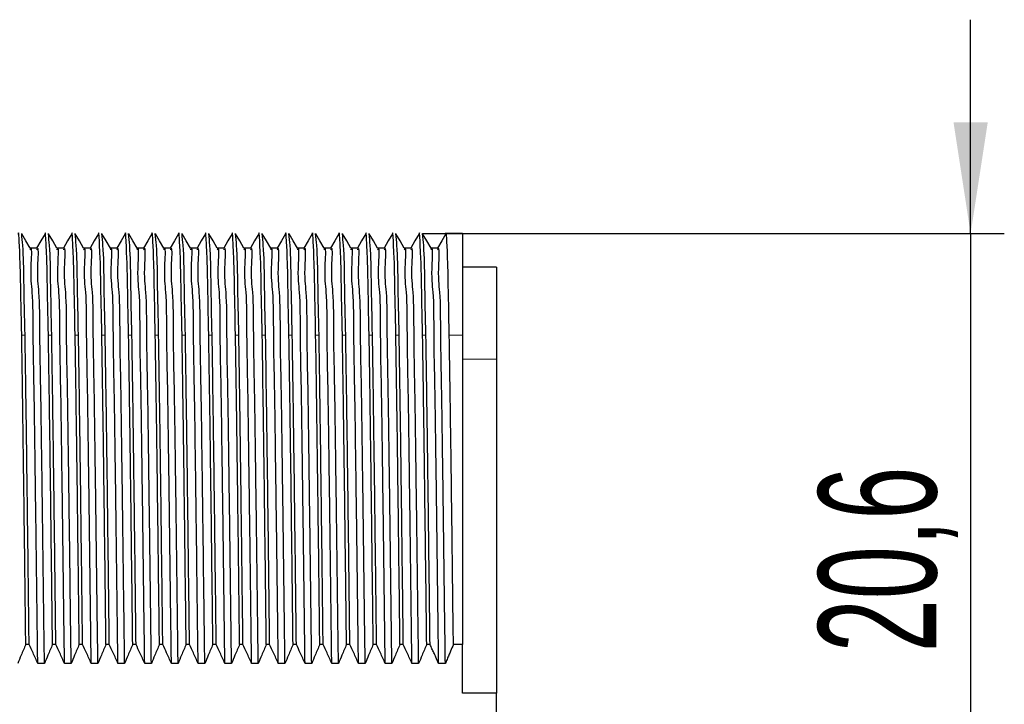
# Model space of a CAD drawing. Header units: millimetres. Extents: x 5 to 418, y 2 to 292.
# Tile 42 of 43: x 364 to 393, y 209 to 230. Entities that reach past the tile are written whole.
import ezdxf

# ---------------------------------------------------------------- set-up
doc = ezdxf.new("R2010")
doc.units = ezdxf.units.MM
doc.layers.add('SLD-0', color=7, linetype='Continuous')
doc.styles.add('SLDTEXTSTYLE0', font='TXT', dxfattribs={"width": 0.605})
doc.dimstyles.new('SLDDIMSTYLE0', dxfattribs={"dimtxt": 3.5, "dimasz": 3.302, "dimexe": 0, "dimexo": 0.0625, "dimgap": 0.875, "dimtad": 1, "dimrnd": 1e-09, "dimzin": 12, "dimdsep": 46, "dimtxsty": 'SLDTEXTSTYLE0', "dimsah": 1, "dimcen": 0.09, "dimadec": 0, "dimazin": 3, "dimtfac": 1, "dimtmove": 0, "dimatfit": 0, "dimfxl": 1, "dimfrac": 2, "dimtolj": 1, "dimtzin": 12, "dimarcsym": 0})

# ---------------------------------------------------------------- blocks, each defined once
blk = doc.blocks.new('_D_6')
at = {"layer": 'SLD-0', "color": 7}
for p, q in [((392.496, 223.291), (392.496, 229.641)), ((376.219, 223.291), (393.496, 223.291)), ((392.496, 223.291), (392.496, 202.691)), ((376.616, 202.691), (393.496, 202.691)), ((392.496, 202.691), (392.496, 196.341))]:
    blk.add_line(p, q, dxfattribs=at)
for points in [[(392.496, 223.291), (393.004, 226.593), (391.988, 226.593)], [(392.496, 202.691), (391.988, 199.389), (393.004, 199.389)]]:
    blk.add_solid(points, dxfattribs=at)
at = {"layer": 'SLD-0', "color": 7, "char_height": 3.5, "attachment_point": 1, "rotation": 90, "style": 'SLDTEXTSTYLE0'}
for s, insert in [('20,6', (387.975, 210.864)), ('%%c', (387.985, 205.761))]:
    blk.add_mtext(s, dxfattribs=dict(at, insert=insert))

msp = doc.modelspace()

# ---------------------------------------------------------------- linework, layer by layer
at = {"color": 7, "linetype": 'Continuous', "lineweight": 25}
for p, q in [((377.41, 223.291), (376.914, 223.291)), ((377.41, 223.291), (377.41, 220.274)), ((364.76, 222.862), (364.562, 222.862)), ((365.553, 222.862), (365.356, 222.862)), ((366.347, 222.862), (366.15, 222.862)), ((367.141, 222.862), (366.944, 222.862)), ((367.935, 222.862), (367.737, 222.862)), ((368.728, 222.862), (368.531, 222.862)), ((369.522, 222.862), (369.325, 222.862)), ((370.316, 222.862), (370.119, 222.862)), ((371.11, 222.862), (370.912, 222.862)), ((371.903, 222.862), (371.706, 222.862)), ((372.697, 222.862), (372.5, 222.862)), ((373.491, 222.862), (373.294, 222.862)), ((374.285, 222.862), (374.087, 222.862)), ((375.078, 222.862), (374.881, 222.862)), ((375.872, 222.862), (375.675, 222.862)), ((376.666, 222.862), (376.469, 222.862)), ((378.41, 222.291), (377.41, 222.291)), ((378.41, 222.291), (378.41, 219.567)), ((377.41, 220.274), (377.41, 211.094)), ((378.41, 219.567), (378.41, 209.649)), ((364.534, 211.094), (364.435, 211.094)), ((365.328, 211.094), (365.229, 211.094)), ((366.122, 211.094), (366.023, 211.094)), ((366.916, 211.094), (366.817, 211.094)), ((367.709, 211.094), (367.61, 211.094)), ((368.503, 211.094), (368.404, 211.094)), ((369.297, 211.094), (369.198, 211.094)), ((370.091, 211.094), (369.992, 211.094)), ((370.884, 211.094), (370.785, 211.094)), ((371.678, 211.094), (371.579, 211.094)), ((372.472, 211.094), (372.373, 211.094)), ((373.266, 211.094), (373.167, 211.094)), ((374.059, 211.094), (373.96, 211.094)), ((374.853, 211.094), (374.754, 211.094)), ((375.647, 211.094), (375.548, 211.094)), ((376.441, 211.094), (376.342, 211.094)), ((377.41, 211.094), (377.135, 211.094)), ((377.41, 209.649), (377.41, 211.094)), ((364.99, 210.529), (364.791, 210.529)), ((365.783, 210.529), (365.585, 210.529)), ((366.577, 210.529), (366.379, 210.529)), ((367.371, 210.529), (367.172, 210.529)), ((368.165, 210.529), (367.966, 210.529)), ((368.958, 210.529), (368.76, 210.529)), ((369.752, 210.529), (369.554, 210.529)), ((370.546, 210.529), (370.347, 210.529)), ((371.34, 210.529), (371.141, 210.529)), ((372.133, 210.529), (371.935, 210.529)), ((372.927, 210.529), (372.729, 210.529)), ((373.721, 210.529), (373.522, 210.529)), ((374.515, 210.529), (374.316, 210.529)), ((375.308, 210.529), (375.11, 210.529)), ((376.102, 210.529), (375.904, 210.529)), ((376.896, 210.529), (376.697, 210.529)), ((378.41, 209.649), (377.41, 209.649)), ((378.41, 204.313), (378.41, 209.649))]:
    msp.add_line(p, q, dxfattribs=at)
at = {"color": 7, "linetype": 'Continuous', "lineweight": 18}
for p, q in [((364.412, 220.274), (364.313, 220.274)), ((365.206, 220.274), (365.107, 220.274)), ((366, 220.274), (365.901, 220.274)), ((366.794, 220.274), (366.694, 220.274)), ((367.587, 220.274), (367.488, 220.274)), ((368.381, 220.274), (368.282, 220.274)), ((369.175, 220.274), (369.076, 220.274)), ((369.969, 220.274), (369.869, 220.274)), ((370.762, 220.274), (370.663, 220.274)), ((371.556, 220.274), (371.457, 220.274)), ((372.35, 220.274), (372.251, 220.274)), ((373.144, 220.274), (373.044, 220.274)), ((373.937, 220.274), (373.838, 220.274)), ((374.731, 220.274), (374.632, 220.274)), ((375.525, 220.274), (375.426, 220.274)), ((376.319, 220.274), (376.219, 220.274)), ((377.41, 220.274), (377.013, 220.274)), ((377.41, 219.567), (378.41, 219.567))]:
    msp.add_line(p, q, dxfattribs=at)
at = {"color": 7, "linetype": 'Continuous', "lineweight": 25, "flags": 128}
for points in [[(364.564, 222.858), (364.44, 223.073), (364.316, 223.288)], [(365.006, 223.29), (364.882, 223.075), (364.757, 222.86)], [(365.358, 222.858), (365.234, 223.073), (365.11, 223.288)], [(365.799, 223.29), (365.675, 223.075), (365.551, 222.86)], [(366.152, 222.858), (366.028, 223.073), (365.904, 223.288)], [(366.593, 223.29), (366.469, 223.075), (366.345, 222.86)], [(366.946, 222.858), (366.822, 223.073), (366.697, 223.288)], [(367.387, 223.29), (367.263, 223.075), (367.139, 222.86)], [(367.739, 222.858), (367.615, 223.073), (367.491, 223.288)], [(368.181, 223.29), (368.057, 223.075), (367.932, 222.86)], [(368.533, 222.858), (368.409, 223.073), (368.285, 223.288)], [(368.974, 223.29), (368.85, 223.075), (368.726, 222.86)], [(369.327, 222.858), (369.203, 223.073), (369.079, 223.288)], [(369.768, 223.29), (369.644, 223.075), (369.52, 222.86)], [(370.121, 222.858), (369.997, 223.073), (369.872, 223.288)], [(370.562, 223.29), (370.438, 223.075), (370.314, 222.86)], [(370.914, 222.858), (370.79, 223.073), (370.666, 223.288)], [(371.356, 223.29), (371.232, 223.075), (371.107, 222.86)], [(371.708, 222.858), (371.584, 223.073), (371.46, 223.288)], [(372.149, 223.29), (372.025, 223.075), (371.901, 222.86)], [(372.502, 222.858), (372.378, 223.073), (372.254, 223.288)], [(372.943, 223.29), (372.819, 223.075), (372.695, 222.86)], [(373.296, 222.858), (373.172, 223.073), (373.047, 223.288)], [(373.737, 223.29), (373.613, 223.075), (373.489, 222.86)], [(374.089, 222.858), (373.965, 223.073), (373.841, 223.288)], [(374.531, 223.29), (374.407, 223.075), (374.282, 222.86)], [(374.883, 222.858), (374.759, 223.073), (374.635, 223.288)], [(375.324, 223.29), (375.2, 223.075), (375.076, 222.86)], [(375.677, 222.858), (375.553, 223.073), (375.429, 223.288)], [(376.118, 223.29), (375.994, 223.075), (375.87, 222.86)], [(376.471, 222.858), (376.347, 223.073), (376.222, 223.288)], [(376.912, 223.29), (376.788, 223.075), (376.664, 222.86)]]:
    msp.add_lwpolyline(points, dxfattribs=at)
at = {"color": 7, "linetype": 'Continuous', "lineweight": 25}
for points, knots in [([(364.313, 220.274), (364.3, 220.884), (364.279, 221.883), (364.274, 222.406), (364.224, 223.408), (364.212, 223.277), (364.212, 223.268)], [0, 0, 0, 0, 0.535615, 0.87794, 0.992486, 1, 1, 1, 1]), ([(364.412, 220.274), (364.4, 220.817), (364.379, 221.707), (364.372, 222.715), (364.325, 223.176), (364.313, 223.291)], [0, 0, 0, 0, 0.53967, 0.8845868, 1, 1, 1, 1]), ([(365.107, 220.274), (365.094, 220.884), (365.073, 221.883), (365.067, 222.406), (365.018, 223.408), (365.006, 223.277), (365.006, 223.268)], [0, 0, 0, 0, 0.5356148, 0.8779399, 0.9924856, 1, 1, 1, 1]), ([(365.206, 220.274), (365.194, 220.817), (365.173, 221.707), (365.165, 222.715), (365.119, 223.176), (365.107, 223.291)], [0, 0, 0, 0, 0.53967, 0.884587, 1, 1, 1, 1]), ([(365.901, 220.274), (365.888, 220.884), (365.867, 221.883), (365.861, 222.406), (365.811, 223.408), (365.8, 223.277), (365.799, 223.268)], [0, 0, 0, 0, 0.535615, 0.87794, 0.992486, 1, 1, 1, 1]), ([(366, 220.274), (365.987, 220.817), (365.967, 221.707), (365.959, 222.715), (365.912, 223.176), (365.901, 223.291)], [0, 0, 0, 0, 0.53967, 0.884587, 1, 1, 1, 1]), ([(366.694, 220.274), (366.682, 220.884), (366.661, 221.883), (366.655, 222.406), (366.605, 223.408), (366.594, 223.277), (366.593, 223.268)], [0, 0, 0, 0, 0.535615, 0.87794, 0.992486, 1, 1, 1, 1]), ([(366.794, 220.274), (366.781, 220.817), (366.76, 221.707), (366.753, 222.715), (366.706, 223.176), (366.694, 223.291)], [0, 0, 0, 0, 0.53967, 0.8845868, 1, 1, 1, 1]), ([(367.488, 220.274), (367.475, 220.884), (367.454, 221.883), (367.449, 222.406), (367.399, 223.408), (367.387, 223.277), (367.387, 223.268)], [0, 0, 0, 0, 0.5356148, 0.8779399, 0.9924856, 1, 1, 1, 1]), ([(367.587, 220.274), (367.575, 220.817), (367.554, 221.707), (367.547, 222.715), (367.5, 223.176), (367.488, 223.291)], [0, 0, 0, 0, 0.53967, 0.884587, 1, 1, 1, 1]), ([(368.282, 220.274), (368.269, 220.884), (368.248, 221.883), (368.242, 222.406), (368.193, 223.408), (368.181, 223.277), (368.181, 223.268)], [0, 0, 0, 0, 0.535615, 0.87794, 0.992486, 1, 1, 1, 1]), ([(368.381, 220.274), (368.369, 220.817), (368.348, 221.707), (368.34, 222.715), (368.294, 223.176), (368.282, 223.291)], [0, 0, 0, 0, 0.53967, 0.884587, 1, 1, 1, 1]), ([(369.076, 220.274), (369.063, 220.884), (369.042, 221.883), (369.036, 222.406), (368.986, 223.408), (368.975, 223.277), (368.974, 223.268)], [0, 0, 0, 0, 0.535615, 0.87794, 0.992486, 1, 1, 1, 1]), ([(369.175, 220.274), (369.162, 220.817), (369.142, 221.707), (369.134, 222.715), (369.087, 223.176), (369.076, 223.291)], [0, 0, 0, 0, 0.53967, 0.8845868, 1, 1, 1, 1]), ([(369.869, 220.274), (369.857, 220.884), (369.836, 221.883), (369.83, 222.406), (369.78, 223.408), (369.769, 223.277), (369.768, 223.268)], [0, 0, 0, 0, 0.5356148, 0.8779399, 0.9924856, 1, 1, 1, 1]), ([(369.969, 220.274), (369.956, 220.817), (369.935, 221.707), (369.928, 222.715), (369.881, 223.176), (369.869, 223.291)], [0, 0, 0, 0, 0.53967, 0.884587, 1, 1, 1, 1]), ([(370.663, 220.274), (370.65, 220.884), (370.629, 221.883), (370.624, 222.406), (370.574, 223.408), (370.562, 223.277), (370.562, 223.268)], [0, 0, 0, 0, 0.535615, 0.87794, 0.992486, 1, 1, 1, 1]), ([(370.762, 220.274), (370.75, 220.817), (370.729, 221.707), (370.722, 222.715), (370.675, 223.176), (370.663, 223.291)], [0, 0, 0, 0, 0.53967, 0.884587, 1, 1, 1, 1]), ([(371.457, 220.274), (371.444, 220.884), (371.423, 221.883), (371.417, 222.406), (371.368, 223.408), (371.356, 223.277), (371.356, 223.268)], [0, 0, 0, 0, 0.535615, 0.87794, 0.992486, 1, 1, 1, 1]), ([(371.556, 220.274), (371.544, 220.817), (371.523, 221.707), (371.515, 222.715), (371.469, 223.176), (371.457, 223.291)], [0, 0, 0, 0, 0.53967, 0.8845868, 1, 1, 1, 1]), ([(372.251, 220.274), (372.238, 220.884), (372.217, 221.883), (372.211, 222.406), (372.162, 223.408), (372.15, 223.277), (372.149, 223.268)], [0, 0, 0, 0, 0.5356148, 0.8779399, 0.9924856, 1, 1, 1, 1]), ([(372.35, 220.274), (372.337, 220.817), (372.317, 221.707), (372.309, 222.715), (372.262, 223.176), (372.251, 223.291)], [0, 0, 0, 0, 0.53967, 0.884587, 1, 1, 1, 1]), ([(373.044, 220.274), (373.032, 220.884), (373.011, 221.883), (373.005, 222.406), (372.955, 223.408), (372.944, 223.277), (372.943, 223.268)], [0, 0, 0, 0, 0.535615, 0.87794, 0.992486, 1, 1, 1, 1]), ([(373.144, 220.274), (373.131, 220.817), (373.11, 221.707), (373.103, 222.715), (373.056, 223.176), (373.044, 223.291)], [0, 0, 0, 0, 0.53967, 0.884587, 1, 1, 1, 1]), ([(373.838, 220.274), (373.825, 220.884), (373.804, 221.883), (373.799, 222.406), (373.749, 223.408), (373.737, 223.277), (373.737, 223.268)], [0, 0, 0, 0, 0.535615, 0.87794, 0.992486, 1, 1, 1, 1]), ([(373.937, 220.274), (373.925, 220.817), (373.904, 221.707), (373.897, 222.715), (373.85, 223.176), (373.838, 223.291)], [0, 0, 0, 0, 0.53967, 0.8845868, 1, 1, 1, 1]), ([(374.632, 220.274), (374.619, 220.884), (374.598, 221.883), (374.592, 222.406), (374.543, 223.408), (374.531, 223.277), (374.531, 223.268)], [0, 0, 0, 0, 0.5356148, 0.8779399, 0.9924856, 1, 1, 1, 1]), ([(374.731, 220.274), (374.719, 220.817), (374.698, 221.707), (374.69, 222.715), (374.644, 223.176), (374.632, 223.291)], [0, 0, 0, 0, 0.53967, 0.884587, 1, 1, 1, 1]), ([(375.426, 220.274), (375.413, 220.884), (375.392, 221.883), (375.386, 222.406), (375.336, 223.408), (375.325, 223.277), (375.324, 223.268)], [0, 0, 0, 0, 0.535615, 0.87794, 0.992486, 1, 1, 1, 1]), ([(375.525, 220.274), (375.512, 220.817), (375.492, 221.707), (375.484, 222.715), (375.437, 223.176), (375.426, 223.291)], [0, 0, 0, 0, 0.53967, 0.884587, 1, 1, 1, 1]), ([(376.219, 220.274), (376.207, 220.884), (376.186, 221.883), (376.18, 222.406), (376.13, 223.408), (376.119, 223.277), (376.118, 223.268)], [0, 0, 0, 0, 0.535615, 0.87794, 0.992486, 1, 1, 1, 1]), ([(376.319, 220.274), (376.306, 220.817), (376.285, 221.707), (376.278, 222.715), (376.231, 223.176), (376.219, 223.291)], [0, 0, 0, 0, 0.53967, 0.884587, 1, 1, 1, 1]), ([(377.013, 220.274), (377, 220.884), (376.979, 221.883), (376.974, 222.406), (376.924, 223.408), (376.912, 223.277), (376.912, 223.268)], [0, 0, 0, 0, 0.5356148, 0.8779399, 0.9924856, 1, 1, 1, 1]), ([(364.791, 210.529), (364.782, 211.233), (364.764, 212.64), (364.738, 214.741), (364.709, 216.757), (364.686, 218.627), (364.649, 220.136), (364.655, 221.546), (364.562, 222.023), (364.632, 222.951), (364.565, 222.815), (364.561, 222.808)], [0, 0, 0, 0, 0.17146, 0.342692, 0.510894, 0.664072, 0.792393, 0.894565, 0.964888, 0.998201, 1, 1, 1, 1]), ([(364.99, 210.529), (364.98, 211.233), (364.962, 212.64), (364.937, 214.741), (364.908, 216.757), (364.885, 218.627), (364.847, 220.136), (364.854, 221.546), (364.761, 222.023), (364.831, 222.951), (364.763, 222.815), (364.76, 222.808)], [0, 0, 0, 0, 0.171459, 0.342692, 0.510893, 0.664071, 0.792392, 0.894563, 0.964887, 0.9982, 1, 1, 1, 1]), ([(365.585, 210.529), (365.576, 211.233), (365.557, 212.64), (365.532, 214.741), (365.503, 216.757), (365.48, 218.627), (365.442, 220.136), (365.45, 221.548), (365.355, 222.019), (365.427, 222.95), (365.36, 222.819), (365.358, 222.814)], [0, 0, 0, 0, 0.17156, 0.342892, 0.511192, 0.66446, 0.792855, 0.895087, 0.965451, 0.998784, 1, 1, 1, 1]), ([(365.783, 210.529), (365.774, 211.233), (365.756, 212.64), (365.731, 214.741), (365.702, 216.757), (365.678, 218.627), (365.641, 220.136), (365.648, 221.546), (365.555, 222.023), (365.625, 222.951), (365.557, 222.815), (365.553, 222.808)], [0, 0, 0, 0, 0.171459, 0.342692, 0.510893, 0.664072, 0.792392, 0.894564, 0.964887, 0.9982, 1, 1, 1, 1]), ([(366.379, 210.529), (366.369, 211.233), (366.351, 212.64), (366.326, 214.741), (366.297, 216.757), (366.274, 218.627), (366.236, 220.136), (366.243, 221.548), (366.149, 222.019), (366.22, 222.95), (366.154, 222.819), (366.152, 222.814)], [0, 0, 0, 0, 0.17156, 0.342892, 0.511192, 0.66446, 0.792855, 0.895087, 0.965451, 0.998784, 1, 1, 1, 1]), ([(366.577, 210.529), (366.568, 211.233), (366.549, 212.64), (366.524, 214.741), (366.495, 216.757), (366.472, 218.627), (366.435, 220.136), (366.441, 221.546), (366.348, 222.023), (366.418, 222.951), (366.351, 222.815), (366.347, 222.808)], [0, 0, 0, 0, 0.1714592, 0.3426918, 0.5108927, 0.6640714, 0.7923916, 0.8945635, 0.9648867, 0.9981997, 1, 1, 1, 1]), ([(367.172, 210.529), (367.163, 211.233), (367.145, 212.64), (367.12, 214.741), (367.091, 216.757), (367.067, 218.627), (367.03, 220.136), (367.037, 221.548), (366.943, 222.019), (367.014, 222.95), (366.948, 222.819), (366.946, 222.814)], [0, 0, 0, 0, 0.1715596, 0.3428924, 0.5111917, 0.66446, 0.7928553, 0.895087, 0.9654513, 0.9987838, 1, 1, 1, 1]), ([(367.371, 210.529), (367.362, 211.233), (367.343, 212.64), (367.318, 214.741), (367.289, 216.757), (367.266, 218.627), (367.228, 220.136), (367.235, 221.546), (367.142, 222.023), (367.212, 222.951), (367.144, 222.815), (367.141, 222.808)], [0, 0, 0, 0, 0.171459, 0.342692, 0.510893, 0.664071, 0.792392, 0.894563, 0.964887, 0.9982, 1, 1, 1, 1]), ([(367.966, 210.529), (367.957, 211.233), (367.939, 212.64), (367.913, 214.741), (367.884, 216.757), (367.861, 218.627), (367.823, 220.136), (367.831, 221.548), (367.736, 222.019), (367.808, 222.95), (367.742, 222.819), (367.739, 222.814)], [0, 0, 0, 0, 0.1715595, 0.3428923, 0.5111916, 0.6644598, 0.7928551, 0.8950867, 0.9654511, 0.9987835, 1, 1, 1, 1]), ([(368.165, 210.529), (368.155, 211.233), (368.137, 212.64), (368.112, 214.741), (368.083, 216.757), (368.06, 218.627), (368.022, 220.136), (368.029, 221.546), (367.936, 222.023), (368.006, 222.951), (367.938, 222.815), (367.935, 222.808)], [0, 0, 0, 0, 0.171459, 0.342692, 0.510893, 0.664072, 0.792392, 0.894564, 0.964887, 0.9982, 1, 1, 1, 1]), ([(368.76, 210.529), (368.751, 211.233), (368.732, 212.64), (368.707, 214.741), (368.678, 216.757), (368.655, 218.627), (368.617, 220.136), (368.625, 221.548), (368.53, 222.019), (368.602, 222.95), (368.535, 222.819), (368.533, 222.814)], [0, 0, 0, 0, 0.17156, 0.342892, 0.511192, 0.66446, 0.792855, 0.895087, 0.965451, 0.998784, 1, 1, 1, 1]), ([(368.958, 210.529), (368.949, 211.233), (368.931, 212.64), (368.906, 214.741), (368.877, 216.757), (368.853, 218.627), (368.816, 220.136), (368.823, 221.546), (368.73, 222.023), (368.8, 222.951), (368.732, 222.815), (368.728, 222.808)], [0, 0, 0, 0, 0.1714592, 0.3426918, 0.5108927, 0.6640714, 0.7923916, 0.8945635, 0.9648867, 0.9981997, 1, 1, 1, 1]), ([(369.554, 210.529), (369.544, 211.233), (369.526, 212.64), (369.501, 214.741), (369.472, 216.757), (369.449, 218.627), (369.411, 220.136), (369.418, 221.548), (369.324, 222.019), (369.395, 222.95), (369.329, 222.819), (369.327, 222.814)], [0, 0, 0, 0, 0.1715596, 0.3428924, 0.5111917, 0.66446, 0.7928553, 0.895087, 0.9654513, 0.9987838, 1, 1, 1, 1]), ([(369.752, 210.529), (369.743, 211.233), (369.724, 212.64), (369.699, 214.741), (369.67, 216.757), (369.647, 218.627), (369.61, 220.136), (369.616, 221.546), (369.523, 222.023), (369.593, 222.951), (369.526, 222.815), (369.522, 222.808)], [0, 0, 0, 0, 0.171459, 0.342692, 0.510893, 0.664071, 0.792392, 0.894563, 0.964887, 0.9982, 1, 1, 1, 1]), ([(370.347, 210.529), (370.338, 211.233), (370.32, 212.64), (370.295, 214.741), (370.266, 216.757), (370.242, 218.627), (370.205, 220.136), (370.212, 221.548), (370.118, 222.019), (370.189, 222.95), (370.123, 222.819), (370.121, 222.814)], [0, 0, 0, 0, 0.17156, 0.342892, 0.511192, 0.66446, 0.792855, 0.895087, 0.965451, 0.998784, 1, 1, 1, 1]), ([(370.546, 210.529), (370.537, 211.233), (370.518, 212.64), (370.493, 214.741), (370.464, 216.757), (370.441, 218.627), (370.403, 220.136), (370.41, 221.546), (370.317, 222.023), (370.387, 222.951), (370.319, 222.815), (370.316, 222.808)], [0, 0, 0, 0, 0.171459, 0.342692, 0.510893, 0.664072, 0.792392, 0.894564, 0.964887, 0.9982, 1, 1, 1, 1]), ([(371.141, 210.529), (371.132, 211.233), (371.114, 212.64), (371.088, 214.741), (371.059, 216.757), (371.036, 218.627), (370.998, 220.136), (371.006, 221.548), (370.911, 222.019), (370.983, 222.95), (370.917, 222.819), (370.914, 222.814)], [0, 0, 0, 0, 0.17156, 0.342892, 0.511192, 0.66446, 0.792855, 0.895087, 0.965451, 0.998784, 1, 1, 1, 1]), ([(371.34, 210.529), (371.33, 211.233), (371.312, 212.64), (371.287, 214.741), (371.258, 216.757), (371.235, 218.627), (371.197, 220.136), (371.204, 221.546), (371.111, 222.023), (371.181, 222.951), (371.113, 222.815), (371.11, 222.808)], [0, 0, 0, 0, 0.171459, 0.342692, 0.510893, 0.664071, 0.792392, 0.894564, 0.964887, 0.9982, 1, 1, 1, 1]), ([(371.935, 210.529), (371.926, 211.233), (371.907, 212.64), (371.882, 214.741), (371.853, 216.757), (371.83, 218.627), (371.792, 220.136), (371.8, 221.548), (371.705, 222.019), (371.777, 222.95), (371.71, 222.819), (371.708, 222.814)], [0, 0, 0, 0, 0.1715596, 0.3428924, 0.5111917, 0.66446, 0.7928553, 0.895087, 0.9654513, 0.9987838, 1, 1, 1, 1]), ([(372.133, 210.529), (372.124, 211.233), (372.106, 212.64), (372.081, 214.741), (372.052, 216.757), (372.028, 218.627), (371.991, 220.136), (371.998, 221.546), (371.905, 222.023), (371.975, 222.951), (371.907, 222.815), (371.903, 222.808)], [0, 0, 0, 0, 0.171459, 0.342692, 0.510893, 0.664071, 0.792392, 0.894563, 0.964887, 0.9982, 1, 1, 1, 1]), ([(372.729, 210.529), (372.719, 211.233), (372.701, 212.64), (372.676, 214.741), (372.647, 216.757), (372.624, 218.627), (372.586, 220.136), (372.593, 221.548), (372.499, 222.019), (372.57, 222.95), (372.504, 222.819), (372.502, 222.814)], [0, 0, 0, 0, 0.17156, 0.342892, 0.511192, 0.66446, 0.792855, 0.895087, 0.965451, 0.998784, 1, 1, 1, 1]), ([(372.927, 210.529), (372.918, 211.233), (372.899, 212.64), (372.874, 214.741), (372.845, 216.757), (372.822, 218.627), (372.785, 220.136), (372.791, 221.546), (372.698, 222.023), (372.768, 222.951), (372.701, 222.815), (372.697, 222.808)], [0, 0, 0, 0, 0.171459, 0.342692, 0.510893, 0.664072, 0.792392, 0.894564, 0.964887, 0.9982, 1, 1, 1, 1]), ([(373.522, 210.529), (373.513, 211.233), (373.495, 212.64), (373.47, 214.741), (373.441, 216.757), (373.417, 218.627), (373.38, 220.136), (373.387, 221.548), (373.293, 222.019), (373.364, 222.95), (373.298, 222.819), (373.296, 222.814)], [0, 0, 0, 0, 0.17156, 0.342892, 0.511192, 0.66446, 0.792855, 0.895087, 0.965451, 0.998784, 1, 1, 1, 1]), ([(373.721, 210.529), (373.712, 211.233), (373.693, 212.64), (373.668, 214.741), (373.639, 216.757), (373.616, 218.627), (373.578, 220.136), (373.585, 221.546), (373.492, 222.023), (373.562, 222.951), (373.494, 222.815), (373.491, 222.808)], [0, 0, 0, 0, 0.171459, 0.342692, 0.510893, 0.664071, 0.792392, 0.894564, 0.964887, 0.9982, 1, 1, 1, 1]), ([(374.316, 210.529), (374.307, 211.233), (374.289, 212.64), (374.263, 214.741), (374.234, 216.757), (374.211, 218.627), (374.173, 220.136), (374.181, 221.548), (374.086, 222.019), (374.158, 222.95), (374.092, 222.819), (374.089, 222.814)], [0, 0, 0, 0, 0.1715596, 0.3428924, 0.5111917, 0.66446, 0.7928553, 0.895087, 0.9654513, 0.9987838, 1, 1, 1, 1]), ([(374.515, 210.529), (374.505, 211.233), (374.487, 212.64), (374.462, 214.741), (374.433, 216.757), (374.41, 218.627), (374.372, 220.136), (374.379, 221.546), (374.286, 222.023), (374.356, 222.951), (374.288, 222.815), (374.285, 222.808)], [0, 0, 0, 0, 0.171459, 0.342692, 0.510893, 0.664071, 0.792392, 0.894563, 0.964887, 0.9982, 1, 1, 1, 1]), ([(375.11, 210.529), (375.101, 211.233), (375.082, 212.64), (375.057, 214.741), (375.028, 216.757), (375.005, 218.627), (374.967, 220.136), (374.975, 221.548), (374.88, 222.019), (374.952, 222.95), (374.885, 222.819), (374.883, 222.814)], [0, 0, 0, 0, 0.17156, 0.342892, 0.511192, 0.66446, 0.792855, 0.895087, 0.965451, 0.998784, 1, 1, 1, 1]), ([(375.308, 210.529), (375.299, 211.233), (375.281, 212.64), (375.256, 214.741), (375.227, 216.757), (375.203, 218.627), (375.166, 220.136), (375.173, 221.546), (375.08, 222.023), (375.15, 222.951), (375.082, 222.815), (375.078, 222.808)], [0, 0, 0, 0, 0.1714593, 0.3426919, 0.5108929, 0.6640716, 0.7923918, 0.8945637, 0.964887, 0.9982, 1, 1, 1, 1]), ([(375.904, 210.529), (375.894, 211.233), (375.876, 212.64), (375.851, 214.741), (375.822, 216.757), (375.799, 218.627), (375.761, 220.136), (375.768, 221.548), (375.674, 222.019), (375.745, 222.95), (375.679, 222.819), (375.677, 222.814)], [0, 0, 0, 0, 0.17156, 0.342892, 0.511192, 0.66446, 0.792855, 0.895087, 0.965451, 0.998784, 1, 1, 1, 1]), ([(376.102, 210.529), (376.093, 211.233), (376.074, 212.64), (376.049, 214.741), (376.02, 216.757), (375.997, 218.627), (375.96, 220.136), (375.966, 221.546), (375.873, 222.023), (375.943, 222.951), (375.876, 222.815), (375.872, 222.808)], [0, 0, 0, 0, 0.171459, 0.342692, 0.510893, 0.664071, 0.792392, 0.894564, 0.964887, 0.9982, 1, 1, 1, 1]), ([(376.697, 210.529), (376.688, 211.233), (376.67, 212.64), (376.645, 214.741), (376.616, 216.757), (376.592, 218.627), (376.555, 220.136), (376.562, 221.548), (376.468, 222.019), (376.539, 222.95), (376.473, 222.819), (376.471, 222.814)], [0, 0, 0, 0, 0.1715596, 0.3428924, 0.5111917, 0.66446, 0.7928553, 0.895087, 0.9654513, 0.9987838, 1, 1, 1, 1]), ([(376.896, 210.529), (376.887, 211.233), (376.868, 212.64), (376.843, 214.741), (376.814, 216.757), (376.791, 218.627), (376.753, 220.136), (376.76, 221.546), (376.667, 222.023), (376.737, 222.951), (376.669, 222.815), (376.666, 222.808)], [0, 0, 0, 0, 0.171459, 0.342692, 0.510893, 0.664071, 0.792392, 0.894563, 0.964887, 0.9982, 1, 1, 1, 1]), ([(364.435, 211.094), (364.424, 212.013), (364.403, 213.846), (364.371, 216.34), (364.341, 218.481), (364.322, 219.709), (364.313, 220.274)], [0, 0, 0, 0, 0.300347, 0.598739, 0.815181, 1, 1, 1, 1]), ([(364.534, 211.094), (364.524, 212.013), (364.502, 213.846), (364.47, 216.34), (364.441, 218.481), (364.421, 219.709), (364.412, 220.274)], [0, 0, 0, 0, 0.300347, 0.598739, 0.815181, 1, 1, 1, 1]), ([(365.229, 211.094), (365.218, 212.013), (365.196, 213.846), (365.165, 216.34), (365.135, 218.481), (365.116, 219.709), (365.107, 220.274)], [0, 0, 0, 0, 0.300347, 0.598739, 0.815181, 1, 1, 1, 1]), ([(365.328, 211.094), (365.317, 212.013), (365.296, 213.846), (365.264, 216.34), (365.234, 218.481), (365.215, 219.709), (365.206, 220.274)], [0, 0, 0, 0, 0.300347, 0.598739, 0.815181, 1, 1, 1, 1]), ([(366.023, 211.094), (366.012, 212.013), (365.99, 213.846), (365.959, 216.34), (365.929, 218.481), (365.91, 219.709), (365.901, 220.274)], [0, 0, 0, 0, 0.300347, 0.598739, 0.815181, 1, 1, 1, 1]), ([(366.122, 211.094), (366.111, 212.013), (366.089, 213.846), (366.058, 216.34), (366.028, 218.481), (366.009, 219.709), (366, 220.274)], [0, 0, 0, 0, 0.300347, 0.598739, 0.815181, 1, 1, 1, 1]), ([(366.817, 211.094), (366.806, 212.013), (366.784, 213.846), (366.752, 216.34), (366.723, 218.481), (366.703, 219.709), (366.694, 220.274)], [0, 0, 0, 0, 0.300347, 0.598739, 0.815181, 1, 1, 1, 1]), ([(366.916, 211.094), (366.905, 212.013), (366.883, 213.846), (366.852, 216.34), (366.822, 218.481), (366.803, 219.709), (366.794, 220.274)], [0, 0, 0, 0, 0.300347, 0.598739, 0.815181, 1, 1, 1, 1]), ([(367.61, 211.094), (367.599, 212.013), (367.578, 213.846), (367.546, 216.34), (367.516, 218.481), (367.497, 219.709), (367.488, 220.274)], [0, 0, 0, 0, 0.300347, 0.598739, 0.815181, 1, 1, 1, 1]), ([(367.709, 211.094), (367.699, 212.013), (367.677, 213.846), (367.645, 216.34), (367.616, 218.481), (367.596, 219.709), (367.587, 220.274)], [0, 0, 0, 0, 0.300347, 0.598739, 0.815181, 1, 1, 1, 1]), ([(368.404, 211.094), (368.393, 212.013), (368.371, 213.846), (368.34, 216.34), (368.31, 218.481), (368.291, 219.709), (368.282, 220.274)], [0, 0, 0, 0, 0.300347, 0.598739, 0.815181, 1, 1, 1, 1]), ([(368.503, 211.094), (368.492, 212.013), (368.471, 213.846), (368.439, 216.34), (368.409, 218.481), (368.39, 219.709), (368.381, 220.274)], [0, 0, 0, 0, 0.300347, 0.598739, 0.815181, 1, 1, 1, 1]), ([(369.198, 211.094), (369.187, 212.013), (369.165, 213.846), (369.134, 216.34), (369.104, 218.481), (369.085, 219.709), (369.076, 220.274)], [0, 0, 0, 0, 0.300347, 0.598739, 0.815181, 1, 1, 1, 1]), ([(369.297, 211.094), (369.286, 212.013), (369.264, 213.846), (369.233, 216.34), (369.203, 218.481), (369.184, 219.709), (369.175, 220.274)], [0, 0, 0, 0, 0.300347, 0.598739, 0.815181, 1, 1, 1, 1]), ([(369.992, 211.094), (369.981, 212.013), (369.959, 213.846), (369.927, 216.34), (369.898, 218.481), (369.878, 219.709), (369.869, 220.274)], [0, 0, 0, 0, 0.300347, 0.598739, 0.815181, 1, 1, 1, 1]), ([(370.091, 211.094), (370.08, 212.013), (370.058, 213.846), (370.027, 216.34), (369.997, 218.481), (369.978, 219.709), (369.969, 220.274)], [0, 0, 0, 0, 0.300347, 0.598739, 0.815181, 1, 1, 1, 1]), ([(370.785, 211.094), (370.774, 212.013), (370.753, 213.846), (370.721, 216.34), (370.692, 218.481), (370.672, 219.709), (370.663, 220.274)], [0, 0, 0, 0, 0.300347, 0.598739, 0.815181, 1, 1, 1, 1]), ([(370.884, 211.094), (370.874, 212.013), (370.852, 213.846), (370.82, 216.34), (370.791, 218.481), (370.771, 219.709), (370.762, 220.274)], [0, 0, 0, 0, 0.300347, 0.598739, 0.815181, 1, 1, 1, 1]), ([(371.579, 211.094), (371.568, 212.013), (371.546, 213.846), (371.515, 216.34), (371.485, 218.481), (371.466, 219.709), (371.457, 220.274)], [0, 0, 0, 0, 0.300347, 0.598739, 0.815181, 1, 1, 1, 1]), ([(371.678, 211.094), (371.667, 212.013), (371.646, 213.846), (371.614, 216.34), (371.584, 218.481), (371.565, 219.709), (371.556, 220.274)], [0, 0, 0, 0, 0.300347, 0.598739, 0.815181, 1, 1, 1, 1]), ([(372.373, 211.094), (372.362, 212.013), (372.34, 213.846), (372.309, 216.34), (372.279, 218.481), (372.26, 219.709), (372.251, 220.274)], [0, 0, 0, 0, 0.300347, 0.598739, 0.815181, 1, 1, 1, 1]), ([(372.472, 211.094), (372.461, 212.013), (372.439, 213.846), (372.408, 216.34), (372.378, 218.481), (372.359, 219.709), (372.35, 220.274)], [0, 0, 0, 0, 0.300347, 0.598739, 0.815181, 1, 1, 1, 1]), ([(373.167, 211.094), (373.156, 212.013), (373.134, 213.846), (373.102, 216.34), (373.073, 218.481), (373.053, 219.709), (373.044, 220.274)], [0, 0, 0, 0, 0.300347, 0.598739, 0.815181, 1, 1, 1, 1]), ([(373.266, 211.094), (373.255, 212.013), (373.233, 213.846), (373.202, 216.34), (373.172, 218.481), (373.153, 219.709), (373.144, 220.274)], [0, 0, 0, 0, 0.300347, 0.598739, 0.815181, 1, 1, 1, 1]), ([(373.96, 211.094), (373.949, 212.013), (373.928, 213.846), (373.896, 216.34), (373.866, 218.481), (373.847, 219.709), (373.838, 220.274)], [0, 0, 0, 0, 0.300347, 0.598739, 0.815181, 1, 1, 1, 1]), ([(374.059, 211.094), (374.049, 212.013), (374.027, 213.846), (373.995, 216.34), (373.966, 218.481), (373.946, 219.709), (373.937, 220.274)], [0, 0, 0, 0, 0.300347, 0.598739, 0.815181, 1, 1, 1, 1]), ([(374.754, 211.094), (374.743, 212.013), (374.721, 213.846), (374.69, 216.34), (374.66, 218.481), (374.641, 219.709), (374.632, 220.274)], [0, 0, 0, 0, 0.300347, 0.598739, 0.815181, 1, 1, 1, 1]), ([(374.853, 211.094), (374.842, 212.013), (374.821, 213.846), (374.789, 216.34), (374.759, 218.481), (374.74, 219.709), (374.731, 220.274)], [0, 0, 0, 0, 0.300347, 0.598739, 0.815181, 1, 1, 1, 1]), ([(375.548, 211.094), (375.537, 212.013), (375.515, 213.846), (375.484, 216.34), (375.454, 218.481), (375.435, 219.709), (375.426, 220.274)], [0, 0, 0, 0, 0.300347, 0.598739, 0.815181, 1, 1, 1, 1]), ([(375.647, 211.094), (375.636, 212.013), (375.614, 213.846), (375.583, 216.34), (375.553, 218.481), (375.534, 219.709), (375.525, 220.274)], [0, 0, 0, 0, 0.300347, 0.598739, 0.815181, 1, 1, 1, 1]), ([(376.342, 211.094), (376.331, 212.013), (376.309, 213.846), (376.277, 216.34), (376.248, 218.481), (376.228, 219.709), (376.219, 220.274)], [0, 0, 0, 0, 0.300347, 0.598739, 0.815181, 1, 1, 1, 1]), ([(376.441, 211.094), (376.43, 212.013), (376.408, 213.846), (376.377, 216.34), (376.347, 218.481), (376.328, 219.709), (376.319, 220.274)], [0, 0, 0, 0, 0.300347, 0.598739, 0.815181, 1, 1, 1, 1]), ([(377.135, 211.094), (377.124, 212.013), (377.103, 213.846), (377.071, 216.34), (377.041, 218.481), (377.022, 219.709), (377.013, 220.274)], [0, 0, 0, 0, 0.300347, 0.598739, 0.815181, 1, 1, 1, 1]), ([(364.435, 211.094), (364.389, 210.989), (364.306, 210.802), (364.229, 210.612), (364.196, 210.529)], [0, 0, 0, 0, 0.560964, 1, 1, 1, 1]), ([(364.791, 210.529), (364.745, 210.635), (364.662, 210.824), (364.573, 211.012), (364.534, 211.094)], [0, 0, 0, 0, 0.559063, 1, 1, 1, 1]), ([(365.229, 211.094), (365.183, 210.989), (365.1, 210.802), (365.023, 210.612), (364.99, 210.529)], [0, 0, 0, 0, 0.560964, 1, 1, 1, 1]), ([(365.585, 210.529), (365.538, 210.635), (365.455, 210.824), (365.367, 211.012), (365.328, 211.094)], [0, 0, 0, 0, 0.559063, 1, 1, 1, 1]), ([(366.023, 211.094), (365.976, 210.989), (365.894, 210.802), (365.817, 210.612), (365.783, 210.529)], [0, 0, 0, 0, 0.560967, 1, 1, 1, 1]), ([(366.379, 210.529), (366.332, 210.635), (366.249, 210.824), (366.161, 211.012), (366.122, 211.094)], [0, 0, 0, 0, 0.559058, 1, 1, 1, 1]), ([(366.817, 211.094), (366.77, 210.989), (366.688, 210.802), (366.611, 210.612), (366.577, 210.529)], [0, 0, 0, 0, 0.560964, 1, 1, 1, 1]), ([(367.172, 210.529), (367.126, 210.635), (367.043, 210.824), (366.955, 211.012), (366.916, 211.094)], [0, 0, 0, 0, 0.559063, 1, 1, 1, 1]), ([(367.61, 211.094), (367.564, 210.989), (367.481, 210.802), (367.404, 210.612), (367.371, 210.529)], [0, 0, 0, 0, 0.560964, 1, 1, 1, 1]), ([(367.966, 210.529), (367.92, 210.635), (367.837, 210.824), (367.748, 211.012), (367.709, 211.094)], [0, 0, 0, 0, 0.559063, 1, 1, 1, 1]), ([(368.404, 211.094), (368.358, 210.989), (368.275, 210.802), (368.198, 210.612), (368.165, 210.529)], [0, 0, 0, 0, 0.560967, 1, 1, 1, 1]), ([(368.76, 210.529), (368.713, 210.635), (368.63, 210.824), (368.542, 211.012), (368.503, 211.094)], [0, 0, 0, 0, 0.559058, 1, 1, 1, 1]), ([(369.198, 211.094), (369.151, 210.989), (369.069, 210.802), (368.992, 210.612), (368.958, 210.529)], [0, 0, 0, 0, 0.560964, 1, 1, 1, 1]), ([(369.554, 210.529), (369.507, 210.635), (369.424, 210.824), (369.336, 211.012), (369.297, 211.094)], [0, 0, 0, 0, 0.559063, 1, 1, 1, 1]), ([(369.992, 211.094), (369.945, 210.989), (369.863, 210.802), (369.786, 210.612), (369.752, 210.529)], [0, 0, 0, 0, 0.560964, 1, 1, 1, 1]), ([(370.347, 210.529), (370.301, 210.635), (370.218, 210.824), (370.13, 211.012), (370.091, 211.094)], [0, 0, 0, 0, 0.559063, 1, 1, 1, 1]), ([(370.785, 211.094), (370.739, 210.989), (370.656, 210.802), (370.579, 210.612), (370.546, 210.529)], [0, 0, 0, 0, 0.560967, 1, 1, 1, 1]), ([(371.141, 210.529), (371.095, 210.635), (371.012, 210.824), (370.923, 211.012), (370.884, 211.094)], [0, 0, 0, 0, 0.559063, 1, 1, 1, 1]), ([(371.579, 211.094), (371.533, 210.989), (371.45, 210.802), (371.373, 210.612), (371.34, 210.529)], [0, 0, 0, 0, 0.560964, 1, 1, 1, 1]), ([(371.935, 210.529), (371.888, 210.635), (371.805, 210.824), (371.717, 211.012), (371.678, 211.094)], [0, 0, 0, 0, 0.559063, 1, 1, 1, 1]), ([(372.373, 211.094), (372.326, 210.989), (372.244, 210.802), (372.167, 210.612), (372.133, 210.529)], [0, 0, 0, 0, 0.560964, 1, 1, 1, 1]), ([(372.729, 210.529), (372.682, 210.635), (372.599, 210.824), (372.511, 211.012), (372.472, 211.094)], [0, 0, 0, 0, 0.559063, 1, 1, 1, 1]), ([(373.167, 211.094), (373.12, 210.989), (373.038, 210.802), (372.961, 210.612), (372.927, 210.529)], [0, 0, 0, 0, 0.560967, 1, 1, 1, 1]), ([(373.522, 210.529), (373.476, 210.635), (373.393, 210.824), (373.305, 211.012), (373.266, 211.094)], [0, 0, 0, 0, 0.559063, 1, 1, 1, 1]), ([(373.96, 211.094), (373.914, 210.989), (373.831, 210.802), (373.755, 210.612), (373.721, 210.529)], [0, 0, 0, 0, 0.560964, 1, 1, 1, 1]), ([(374.316, 210.529), (374.27, 210.635), (374.187, 210.824), (374.098, 211.012), (374.059, 211.094)], [0, 0, 0, 0, 0.559063, 1, 1, 1, 1]), ([(374.754, 211.094), (374.708, 210.989), (374.625, 210.802), (374.548, 210.612), (374.515, 210.529)], [0, 0, 0, 0, 0.560964, 1, 1, 1, 1]), ([(375.11, 210.529), (375.063, 210.635), (374.98, 210.824), (374.892, 211.012), (374.853, 211.094)], [0, 0, 0, 0, 0.559063, 1, 1, 1, 1]), ([(375.548, 211.094), (375.501, 210.989), (375.419, 210.802), (375.342, 210.612), (375.308, 210.529)], [0, 0, 0, 0, 0.560967, 1, 1, 1, 1]), ([(375.904, 210.529), (375.857, 210.635), (375.774, 210.824), (375.686, 211.012), (375.647, 211.094)], [0, 0, 0, 0, 0.559063, 1, 1, 1, 1]), ([(376.342, 211.094), (376.295, 210.989), (376.213, 210.802), (376.136, 210.612), (376.102, 210.529)], [0, 0, 0, 0, 0.560964, 1, 1, 1, 1]), ([(376.697, 210.529), (376.669, 210.593), (376.623, 210.699), (376.557, 210.846), (376.499, 210.97), (376.46, 211.053), (376.441, 211.094)], [0, 0, 0, 0, 0.33914, 0.559063, 0.779351, 1, 1, 1, 1]), ([(377.135, 211.094), (377.107, 211.03), (377.061, 210.925), (376.998, 210.778), (376.946, 210.654), (376.913, 210.57), (376.896, 210.529)], [0, 0, 0, 0, 0.340874, 0.560965, 0.780674, 1, 1, 1, 1])]:
    msp.add_open_spline(points, degree=3, knots=knots, dxfattribs=at)

# ---------------------------------------------------------------- dimensions: what is measured, and where the dimension line sits
at = {"layer": 'SLD-0', "color": 7}
dim = msp.add_linear_dim(base=(392.496, 202.691), p1=(376.219, 223.291), p2=(376.616, 202.691), angle=90, text='%%c<>', dimstyle='SLDDIMSTYLE0', dxfattribs=at)
dim.commit()
dim.dimension.update_dxf_attribs({"geometry": '_D_6', "text_midpoint": (392.496, 212.991), "dimtype": 160})

doc.saveas('drawing.dxf')
